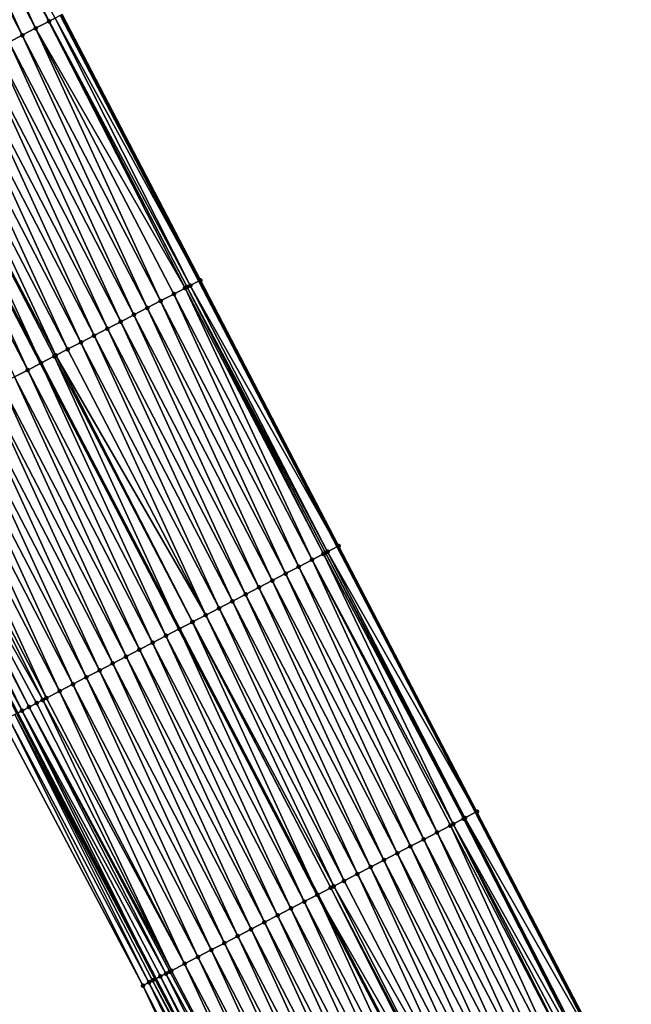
# Model space of a CAD drawing. Header units: feet. Extents: x 2007189 to 2022806, y 818621 to 837694.
# Tile 66 of 256: x 2013482 to 2013523, y 822797 to 822862. Entities that reach past the tile are written whole.
import ezdxf

# ---------------------------------------------------------------- set-up
doc = ezdxf.new("R2010")
doc.units = ezdxf.units.FT
doc.header["$MEASUREMENT"] = 0
for name, color, linetype, lineweight in [('EP_Travel Lane', 172, 'Continuous', 53), ('Road Shots', 141, 'Continuous', 100), ('Road X-Section', 40, 'Continuous', 13), ('STRIPING', 60, 'Continuous', 53)]:
    doc.layers.add(name, color=color, linetype=linetype, lineweight=lineweight)
doc.layers.add('I-77-MM17-21_SB-Surface-Border', color=7, linetype='Continuous')
doc.layers.add('I-77-MM17-21_SB-Surface-TIN', color=7, linetype='Continuous')

msp = doc.modelspace()

# ---------------------------------------------------------------- linework, layer by layer
at = {"layer": 'EP_Travel Lane'}
for points in [[(2013454.471362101, 822869.304391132, 287.5629435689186), (2013463.704916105, 822851.5656901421, 287.2798097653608), (2013472.938359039, 822833.8272025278, 286.9788045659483), (2013482.171924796, 822816.0884789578, 286.6975587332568), (2013491.40555154, 822798.3496382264, 286.4261258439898), (2013500.639325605, 822780.610514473, 286.1783933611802), (2013509.87328575, 822762.8710332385, 285.9606018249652), (2013519.106976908, 822745.1320687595, 285.69953264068), (2013528.341053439, 822727.3923639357, 285.5004656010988), (2013537.595867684, 822709.645343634, 285.2775381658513), (2013546.855762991, 822691.9195493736, 285.0512692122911), (2013556.115428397, 822674.1941952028, 284.7855301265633), (2013565.375182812, 822656.4686706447, 284.5350715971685), (2013574.634638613, 822638.7437177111, 284.2333477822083), (2013583.894357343, 822621.0182614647, 283.9767634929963), (2013593.154712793, 822603.2915863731, 283.8294924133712), (2013602.414953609, 822585.5651307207, 283.6625423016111), (2013611.674929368, 822567.8391824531, 283.4500857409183)], [(2013485.087585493, 822862.6870633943, 287.6888914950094), (2013494.319154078, 822844.9478294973, 287.3727849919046), (2013503.550796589, 822827.2084535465, 287.0685769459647), (2013512.782618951, 822809.4687319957, 286.7933098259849), (2013522.014227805, 822791.7294207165, 286.4836879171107), (2013531.24608353, 822773.9896350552, 286.2137897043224), (2013540.47791838, 822756.249889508, 285.9405321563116), (2013549.709792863, 822738.5100678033, 285.6736534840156), (2013558.945936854, 822720.797493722, 285.4181458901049), (2013568.205761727, 822703.0723903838, 285.1406037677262), (2013577.465501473, 822685.3474499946, 284.8484472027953), (2013586.725282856, 822667.6224299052, 284.5634399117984), (2013595.98462718, 822649.8982464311, 284.2033965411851), (2013605.244103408, 822632.1738104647, 283.8659997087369), (2013614.504043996, 822614.4484856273, 283.608324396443), (2013623.764165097, 822596.7228152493, 283.381637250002), (2013633.024199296, 822578.9973112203, 283.1400319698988)]]:
    msp.add_polyline3d(points, dxfattribs=at)
at = {"layer": 'I-77-MM17-21_SB-Surface-Border', "color": 3, "linetype": 'Continuous', "lineweight": -3}
for points in [[(2013609.634762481, 822566.7737431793, 283.4200001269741), (2013600.024632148, 822584.3169017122, 283.6222209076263), (2013590.893575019, 822602.110841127, 283.7896680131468), (2013581.511919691, 822619.7740046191, 283.9467753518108), (2013572.267373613, 822637.5075769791, 284.1900219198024), (2013563.731299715, 822655.6103799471, 284.4969689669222), (2013555.279424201, 822673.7577977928, 284.7597968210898), (2013545.714705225, 822691.324187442, 284.9967971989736), (2013536.134239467, 822708.8824721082, 285.2252174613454), (2013527.807098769, 822727.1148104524, 285.4795412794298), (2013518.683700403, 822744.9118687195, 285.6946664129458), (2013508.982438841, 822762.4079715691, 285.9252325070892), (2013499.037493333, 822779.7775598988, 286.1360911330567), (2013490.557189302, 822797.9084573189, 286.405803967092), (2013481.186066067, 822815.5755848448, 286.6877656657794), (2013470.523410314, 822832.5722678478, 286.8595858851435), (2013462.69281233, 822851.0395398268, 287.2435409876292), (2013454.12927008, 822869.1265608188, 287.5500925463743)], [(2013485.166539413, 822862.7281672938, 287.6878284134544), (2013494.398069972, 822844.9889331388, 287.370434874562), (2013503.629683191, 822827.2495401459, 287.0663453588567), (2013512.86148008, 822809.509794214, 286.791811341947), (2013522.093058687, 822791.7704677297, 286.4821541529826), (2013532.080468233, 822774.4245596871, 286.1670500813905), (2013540.971530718, 822756.5072230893, 285.9104301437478), (2013551.158997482, 822739.2658437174, 285.5677476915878), (2013560.105626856, 822721.4046300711, 285.3288724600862), (2013568.689374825, 822703.3252430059, 285.1269743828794), (2013578.430974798, 822685.8528307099, 284.7795310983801), (2013588.577262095, 822668.5914679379, 284.4585541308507), (2013596.950861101, 822650.4040510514, 284.1326105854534), (2013605.324790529, 822632.2160017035, 283.8633927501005), (2013614.585114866, 822614.490882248, 283.6053725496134), (2013623.845613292, 822596.7654295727, 283.3772358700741), (2013633.106037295, 822579.040119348, 283.1363242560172)]]:
    msp.add_polyline3d(points, dxfattribs=at)
at = {"layer": 'I-77-MM17-21_SB-Surface-TIN', "color": 128, "linetype": 'Continuous', "lineweight": -3}
for points in [[(2013483.392271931, 822861.8051423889, 287.6675842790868), (2013474.994172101, 822879.978136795, 287.9822551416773), (2013474.160604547, 822879.5446394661, 287.9629612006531)], [(2013484.27948841, 822862.2664958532, 287.6910206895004), (2013475.047800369, 822880.0060326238, 287.9830737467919), (2013474.994172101, 822879.978136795, 287.9822551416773)], [(2013483.392271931, 822861.8051423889, 287.6675842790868), (2013484.27948841, 822862.2664958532, 287.6910206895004), (2013474.994172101, 822879.978136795, 287.9822551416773)], [(2013484.27948841, 822862.2664958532, 287.6910206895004), (2013484.295729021, 822862.2749432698, 287.691299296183), (2013475.047800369, 822880.0060326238, 287.9830737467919)], [(2013484.295729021, 822862.2749432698, 287.691299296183), (2013484.692141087, 822862.4811925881, 287.6942159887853), (2013475.047800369, 822880.0060326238, 287.9830737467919)], [(2013482.505059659, 822861.3437808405, 287.6448248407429), (2013474.160604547, 822879.5446394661, 287.9629612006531), (2013473.273417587, 822879.0832292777, 287.9442748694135)], [(2013482.505059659, 822861.3437808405, 287.6448248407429), (2013483.392271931, 822861.8051423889, 287.6675842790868), (2013474.160604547, 822879.5446394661, 287.9629612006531)], [(2013481.617896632, 822860.8823246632, 287.6299900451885), (2013482.505059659, 822861.3437808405, 287.6448248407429), (2013473.273417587, 822879.0832292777, 287.9442748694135)], [(2013493.377448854, 822844.4575303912, 287.3882019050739), (2013484.27948841, 822862.2664958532, 287.6910206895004), (2013483.392271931, 822861.8051423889, 287.6675842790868)], [(2013493.511119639, 822844.5270682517, 287.3898272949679), (2013484.295729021, 822862.2749432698, 287.691299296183), (2013484.27948841, 822862.2664958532, 287.6910206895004)], [(2013493.377448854, 822844.4575303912, 287.3882019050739), (2013493.511119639, 822844.5270682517, 287.3898272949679), (2013484.27948841, 822862.2664958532, 287.6910206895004)], [(2013493.717339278, 822844.6343719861, 287.3907070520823), (2013484.692141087, 822862.4811925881, 287.6942159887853), (2013484.295729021, 822862.2749432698, 287.691299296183)], [(2013493.511119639, 822844.5270682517, 287.3898272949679), (2013493.717339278, 822844.6343719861, 287.3907070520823), (2013484.295729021, 822862.2749432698, 287.691299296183)], [(2013484.692141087, 822862.4811925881, 287.6942159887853), (2013494.319154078, 822844.9478294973, 287.3727849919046), (2013485.087585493, 822862.6870633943, 287.6888914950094)], [(2013493.717339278, 822844.6343719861, 287.3907070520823), (2013494.319154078, 822844.9478294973, 287.3727849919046), (2013484.692141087, 822862.4811925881, 287.6942159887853)], [(2013494.398069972, 822844.9889331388, 287.370434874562), (2013485.166539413, 822862.7281672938, 287.6878284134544), (2013485.087585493, 822862.6870633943, 287.6888914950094)], [(2013494.398069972, 822844.9889331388, 287.370434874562), (2013485.087585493, 822862.6870633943, 287.6888914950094), (2013494.319154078, 822844.9478294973, 287.3727849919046)], [(2013491.736740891, 822843.6042571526, 287.3516782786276), (2013483.392271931, 822861.8051423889, 287.6675842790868), (2013482.505059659, 822861.3437808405, 287.6448248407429)], [(2013491.736740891, 822843.6042571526, 287.3516782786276), (2013492.623934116, 822844.0656553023, 287.3713724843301), (2013483.392271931, 822861.8051423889, 287.6675842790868)], [(2013492.623934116, 822844.0656553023, 287.3713724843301), (2013493.377448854, 822844.4575303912, 287.3882019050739), (2013483.392271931, 822861.8051423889, 287.6675842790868)], [(2013489.962409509, 822842.6813550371, 287.3211513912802), (2013481.617896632, 822860.8823246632, 287.6299900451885), (2013480.730734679, 822860.4208664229, 287.6153280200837)], [(2013490.8495765, 822843.1428035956, 287.3366241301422), (2013482.505059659, 822861.3437808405, 287.6448248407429), (2013481.617896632, 822860.8823246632, 287.6299900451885)], [(2013489.962409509, 822842.6813550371, 287.3211513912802), (2013490.8495765, 822843.1428035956, 287.3366241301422), (2013481.617896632, 822860.8823246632, 287.6299900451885)], [(2013490.8495765, 822843.1428035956, 287.3366241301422), (2013491.736740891, 822843.6042571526, 287.3516782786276), (2013482.505059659, 822861.3437808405, 287.6448248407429)], [(2013489.075242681, 822842.2199061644, 287.3057049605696), (2013480.730734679, 822860.4208664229, 287.6153280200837), (2013479.843568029, 822859.9594172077, 287.5999101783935)], [(2013489.075242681, 822842.2199061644, 287.3057049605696), (2013489.962409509, 822842.6813550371, 287.3211513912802), (2013480.730734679, 822860.4208664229, 287.6153280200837)], [(2013487.300890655, 822841.2970437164, 287.2718561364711), (2013478.956399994, 822859.4979706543, 287.5842694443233), (2013478.069228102, 822859.0365315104, 287.5680081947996)], [(2013488.188072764, 822841.7584632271, 287.289761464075), (2013479.843568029, 822859.9594172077, 287.5999101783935), (2013478.956399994, 822859.4979706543, 287.5842694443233)], [(2013487.300890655, 822841.2970437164, 287.2718561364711), (2013488.188072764, 822841.7584632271, 287.289761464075), (2013478.956399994, 822859.4979706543, 287.5842694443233)], [(2013488.188072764, 822841.7584632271, 287.289761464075), (2013489.075242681, 822842.2199061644, 287.3057049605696), (2013479.843568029, 822859.9594172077, 287.5999101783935)], [(2013486.413720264, 822840.8356016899, 287.2558363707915), (2013478.069228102, 822859.0365315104, 287.5680081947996), (2013477.182053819, 822858.5750969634, 287.5513619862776)], [(2013486.413720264, 822840.8356016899, 287.2558363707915), (2013487.300890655, 822841.2970437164, 287.2718561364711), (2013478.069228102, 822859.0365315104, 287.5680081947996)], [(2013485.526544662, 822840.374169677, 287.2389780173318), (2013477.182053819, 822858.5750969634, 287.5513619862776), (2013476.294885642, 822858.113650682, 287.5356984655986)], [(2013485.526544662, 822840.374169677, 287.2389780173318), (2013486.413720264, 822840.8356016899, 287.2558363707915), (2013477.182053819, 822858.5750969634, 287.5513619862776)], [(2013475.407714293, 822857.6522104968, 287.519524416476), (2013474.520515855, 822857.1908196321, 287.4991712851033), (2013483.752128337, 822839.4514280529, 287.1949620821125)], [(2013484.741911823, 822839.9661275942, 287.2203743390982), (2013476.294885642, 822858.113650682, 287.5356984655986), (2013475.407714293, 822857.6522104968, 287.519524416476)], [(2013484.63934136, 822839.9127908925, 287.2176621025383), (2013475.407714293, 822857.6522104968, 287.519524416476), (2013483.752128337, 822839.4514280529, 287.1949620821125)], [(2013484.63934136, 822839.9127908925, 287.2176621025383), (2013484.741911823, 822839.9661275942, 287.2203743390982), (2013475.407714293, 822857.6522104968, 287.519524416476)], [(2013484.741911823, 822839.9661275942, 287.2203743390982), (2013485.526544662, 822840.374169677, 287.2389780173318), (2013476.294885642, 822858.113650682, 287.5356984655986)], [(2013482.864964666, 822838.9899758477, 287.1798435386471), (2013474.520515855, 822857.1908196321, 287.4991712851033), (2013473.63332042, 822856.7294284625, 287.4789412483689)], [(2013482.864964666, 822838.9899758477, 287.1798435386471), (2013483.752128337, 822839.4514280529, 287.1949620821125), (2013474.520515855, 822857.1908196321, 287.4991712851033)], [(2013481.977807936, 822838.528507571, 287.1660220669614), (2013482.864964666, 822838.9899758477, 287.1798435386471), (2013473.63332042, 822856.7294284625, 287.4789412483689)], [(2013501.855571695, 822826.3262154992, 287.0712028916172), (2013493.377448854, 822844.4575303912, 287.3882019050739), (2013492.623934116, 822844.0656553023, 287.3713724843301)], [(2013502.606537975, 822826.7168143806, 287.084736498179), (2013493.511119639, 822844.5270682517, 287.3898272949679), (2013493.377448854, 822844.4575303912, 287.3882019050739)], [(2013501.855571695, 822826.3262154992, 287.0712028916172), (2013502.606537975, 822826.7168143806, 287.084736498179), (2013493.377448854, 822844.4575303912, 287.3882019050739)], [(2013502.89455525, 822826.8666626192, 287.0871410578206), (2013493.717339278, 822844.6343719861, 287.3907070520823), (2013493.511119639, 822844.5270682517, 287.3898272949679)], [(2013502.606537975, 822826.7168143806, 287.084736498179), (2013502.742736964, 822826.7876673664, 287.0863986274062), (2013493.511119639, 822844.5270682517, 287.3898272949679)], [(2013502.742736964, 822826.7876673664, 287.0863986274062), (2013502.89455525, 822826.8666626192, 287.0871410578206), (2013493.511119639, 822844.5270682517, 287.3898272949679)], [(2013493.717339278, 822844.6343719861, 287.3907070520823), (2013503.550796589, 822827.2084535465, 287.0685769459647), (2013494.319154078, 822844.9478294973, 287.3727849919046)], [(2013502.89455525, 822826.8666626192, 287.0871410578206), (2013503.550796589, 822827.2084535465, 287.0685769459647), (2013493.717339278, 822844.6343719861, 287.3907070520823)], [(2013503.629683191, 822827.2495401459, 287.0663453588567), (2013494.398069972, 822844.9889331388, 287.370434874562), (2013494.319154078, 822844.9478294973, 287.3727849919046)], [(2013503.629683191, 822827.2495401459, 287.0663453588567), (2013494.319154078, 822844.9478294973, 287.3727849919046), (2013503.550796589, 822827.2084535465, 287.0685769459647)], [(2013500.968390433, 822825.8647943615, 287.0534337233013), (2013492.623934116, 822844.0656553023, 287.3713724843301), (2013491.736740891, 822843.6042571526, 287.3516782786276)], [(2013500.968390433, 822825.8647943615, 287.0534337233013), (2013501.855571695, 822826.3262154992, 287.0712028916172), (2013492.623934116, 822844.0656553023, 287.3713724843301)], [(2013499.194079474, 822824.9418530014, 287.0261931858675), (2013490.8495765, 822843.1428035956, 287.3366241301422), (2013489.962409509, 822842.6813550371, 287.3211513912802)], [(2013500.081229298, 822825.4033345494, 287.038903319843), (2013491.736740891, 822843.6042571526, 287.3516782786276), (2013490.8495765, 822843.1428035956, 287.3366241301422)], [(2013499.194079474, 822824.9418530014, 287.0261931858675), (2013500.081229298, 822825.4033345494, 287.038903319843), (2013490.8495765, 822843.1428035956, 287.3366241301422)], [(2013500.081229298, 822825.4033345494, 287.038903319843), (2013500.968390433, 822825.8647943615, 287.0534337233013), (2013491.736740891, 822843.6042571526, 287.3516782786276)], [(2013498.306919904, 822824.4803901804, 287.0119147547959), (2013489.962409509, 822842.6813550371, 287.3211513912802), (2013489.075242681, 822842.2199061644, 287.3057049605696)], [(2013498.306919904, 822824.4803901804, 287.0119147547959), (2013499.194079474, 822824.9418530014, 287.0261931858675), (2013489.962409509, 822842.6813550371, 287.3211513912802)], [(2013496.532593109, 822823.557479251, 286.982125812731), (2013488.188072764, 822841.7584632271, 287.289761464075), (2013487.300890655, 822841.2970437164, 287.2718561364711)], [(2013497.419755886, 822824.0189359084, 286.9969204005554), (2013489.075242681, 822842.2199061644, 287.3057049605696), (2013488.188072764, 822841.7584632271, 287.289761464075)], [(2013496.532593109, 822823.557479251, 286.982125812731), (2013497.419755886, 822824.0189359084, 286.9969204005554), (2013488.188072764, 822841.7584632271, 287.289761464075)], [(2013497.419755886, 822824.0189359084, 286.9969204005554), (2013498.306919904, 822824.4803901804, 287.0119147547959), (2013489.075242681, 822842.2199061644, 287.3057049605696)], [(2013495.645423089, 822823.0960365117, 286.9661656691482), (2013487.300890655, 822841.2970437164, 287.2718561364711), (2013486.413720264, 822840.8356016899, 287.2558363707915)], [(2013495.645423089, 822823.0960365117, 286.9661656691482), (2013496.532593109, 822823.557479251, 286.982125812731), (2013487.300890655, 822841.2970437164, 287.2718561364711)], [(2013494.758251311, 822822.6345971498, 286.9499226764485), (2013486.413720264, 822840.8356016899, 287.2558363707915), (2013485.526544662, 822840.374169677, 287.2389780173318)], [(2013494.758251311, 822822.6345971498, 286.9499226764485), (2013495.645423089, 822823.0960365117, 286.9661656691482), (2013486.413720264, 822840.8356016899, 287.2558363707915)], [(2013484.63934136, 822839.9127908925, 287.2176621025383), (2013483.752128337, 822839.4514280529, 287.1949620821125), (2013492.983856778, 822821.7118136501, 286.9094134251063)], [(2013493.871057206, 822822.1732006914, 286.930086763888), (2013484.741911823, 822839.9661275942, 287.2203743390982), (2013484.63934136, 822839.9127908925, 287.2176621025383)], [(2013493.867590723, 822822.1713979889, 286.9300036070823), (2013484.63934136, 822839.9127908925, 287.2176621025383), (2013492.983856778, 822821.7118136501, 286.9094134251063)], [(2013493.867590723, 822822.1713979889, 286.9300036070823), (2013493.871057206, 822822.1732006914, 286.930086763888), (2013484.63934136, 822839.9127908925, 287.2176621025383)], [(2013494.758251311, 822822.6345971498, 286.9499226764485), (2013485.526544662, 822840.374169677, 287.2389780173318), (2013484.741911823, 822839.9661275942, 287.2203743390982)], [(2013493.871057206, 822822.1732006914, 286.930086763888), (2013494.758251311, 822822.6345971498, 286.9499226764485), (2013484.741911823, 822839.9661275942, 287.2203743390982)], [(2013492.096681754, 822821.2503832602, 286.8924678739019), (2013483.752128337, 822839.4514280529, 287.1949620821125), (2013482.864964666, 822838.9899758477, 287.1798435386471)], [(2013492.096681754, 822821.2503832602, 286.8924678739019), (2013492.983856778, 822821.7118136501, 286.9094134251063), (2013483.752128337, 822839.4514280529, 287.1949620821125)], [(2013490.32235355, 822820.327475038, 286.8624522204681), (2013481.977807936, 822838.528507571, 287.1660220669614), (2013481.090630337, 822838.0670793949, 287.1488424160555)], [(2013491.209518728, 822820.788927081, 286.8776332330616), (2013482.864964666, 822838.9899758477, 287.1798435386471), (2013481.977807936, 822838.528507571, 287.1660220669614)], [(2013490.32235355, 822820.327475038, 286.8624522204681), (2013491.209518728, 822820.788927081, 286.8776332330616), (2013481.977807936, 822838.528507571, 287.1660220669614)], [(2013491.209518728, 822820.788927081, 286.8776332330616), (2013492.096681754, 822821.2503832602, 286.8924678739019), (2013482.864964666, 822838.9899758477, 287.1798435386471)], [(2013489.435189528, 822819.8660207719, 286.8474573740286), (2013481.090630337, 822838.0670793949, 287.1488424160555), (2013480.203457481, 822837.6056421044, 287.1324260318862)], [(2013489.435189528, 822819.8660207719, 286.8474573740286), (2013490.32235355, 822820.327475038, 286.8624522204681), (2013481.090630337, 822838.0670793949, 287.1488424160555)], [(2013487.660869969, 822818.9430959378, 286.8188328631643), (2013479.316278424, 822837.1442167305, 287.115011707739), (2013478.429094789, 822836.6828001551, 287.0968605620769)], [(2013488.548028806, 822819.4045601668, 286.8329933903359), (2013480.203457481, 822837.6056421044, 287.1324260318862), (2013479.316278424, 822837.1442167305, 287.115011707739)], [(2013487.660869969, 822818.9430959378, 286.8188328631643), (2013488.548028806, 822819.4045601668, 286.8329933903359), (2013479.316278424, 822837.1442167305, 287.115011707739)], [(2013488.548028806, 822819.4045601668, 286.8329933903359), (2013489.435189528, 822819.8660207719, 286.8474573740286), (2013480.203457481, 822837.6056421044, 287.1324260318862)], [(2013486.773701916, 822818.4816494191, 286.8031892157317), (2013478.429094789, 822836.6828001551, 287.0968605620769), (2013477.541908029, 822836.2213895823, 287.0782067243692)], [(2013486.773701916, 822818.4816494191, 286.8031892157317), (2013487.660869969, 822818.9430959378, 286.8188328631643), (2013478.429094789, 822836.6828001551, 287.0968605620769)], [(2013485.886523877, 822818.0202220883, 286.7859387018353), (2013477.541908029, 822836.2213895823, 287.0782067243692), (2013476.654722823, 822835.759976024, 287.0598028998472)], [(2013485.886523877, 822818.0202220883, 286.7859387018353), (2013486.773701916, 822818.4816494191, 286.8031892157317), (2013477.541908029, 822836.2213895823, 287.0782067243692)], [(2013484.112155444, 822817.0973911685, 286.7494494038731), (2013475.767541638, 822835.2985547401, 287.0420460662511), (2013474.880358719, 822834.8371367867, 287.0240103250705)], [(2013484.999343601, 822817.5587990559, 286.7683282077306), (2013476.654722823, 822835.759976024, 287.0598028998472), (2013475.767541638, 822835.2985547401, 287.0420460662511)], [(2013484.112155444, 822817.0973911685, 286.7494494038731), (2013484.999343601, 822817.5587990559, 286.7683282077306), (2013475.767541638, 822835.2985547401, 287.0420460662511)], [(2013484.999343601, 822817.5587990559, 286.7683282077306), (2013485.886523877, 822818.0202220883, 286.7859387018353), (2013476.654722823, 822835.759976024, 287.0598028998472)], [(2013483.869146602, 822816.9710113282, 286.7440184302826), (2013474.880358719, 822834.8371367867, 287.0240103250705), (2013473.993168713, 822834.3757324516, 287.0048341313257)], [(2013483.869146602, 822816.9710113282, 286.7440184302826), (2013484.112155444, 822817.0973911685, 286.7494494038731), (2013474.880358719, 822834.8371367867, 287.0240103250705)], [(2013482.488947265, 822816.2532541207, 286.7109967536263), (2013473.706294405, 822834.226555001, 286.9974222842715), (2013472.98413158, 822833.8510226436, 286.9788045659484)], [(2013482.488947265, 822816.2532541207, 286.7109967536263), (2013472.98413158, 822833.8510226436, 286.9788045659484), (2013482.171924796, 822816.0884789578, 286.6975587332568)], [(2013482.954243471, 822816.4951853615, 286.7248203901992), (2013473.993168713, 822834.3757324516, 287.0048341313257), (2013473.706294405, 822834.226555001, 286.9974222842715)], [(2013482.488947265, 822816.2532541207, 286.7109967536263), (2013482.954243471, 822816.4951853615, 286.7248203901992), (2013473.706294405, 822834.226555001, 286.9974222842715)], [(2013482.954243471, 822816.4951853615, 286.7248203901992), (2013483.456116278, 822816.7561550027, 286.7383890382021), (2013473.993168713, 822834.3757324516, 287.0048341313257)], [(2013483.456116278, 822816.7561550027, 286.7383890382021), (2013483.869146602, 822816.9710113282, 286.7440184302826), (2013473.993168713, 822834.3757324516, 287.0048341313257)], [(2013511.276926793, 822808.6850586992, 286.8004457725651), (2013502.606537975, 822826.7168143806, 287.084736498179), (2013501.855571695, 822826.3262154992, 287.0712028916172)], [(2013511.974504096, 822809.0479786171, 286.8070758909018), (2013502.742736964, 822826.7876673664, 287.0863986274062), (2013502.606537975, 822826.7168143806, 287.084736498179)], [(2013511.276926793, 822808.6850586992, 286.8004457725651), (2013511.974504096, 822809.0479786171, 286.8070758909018), (2013502.606537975, 822826.7168143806, 287.084736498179)], [(2013512.057421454, 822809.0911287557, 286.807089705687), (2013502.89455525, 822826.8666626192, 287.0871410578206), (2013502.742736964, 822826.7876673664, 287.0863986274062)], [(2013511.974504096, 822809.0479786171, 286.8070758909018), (2013512.057421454, 822809.0911287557, 286.807089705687), (2013502.742736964, 822826.7876673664, 287.0863986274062)], [(2013502.89455525, 822826.8666626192, 287.0871410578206), (2013512.782618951, 822809.4687319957, 286.7933098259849), (2013503.550796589, 822827.2084535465, 287.0685769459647)], [(2013512.057421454, 822809.0911287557, 286.807089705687), (2013512.782618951, 822809.4687319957, 286.7933098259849), (2013502.89455525, 822826.8666626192, 287.0871410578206)], [(2013512.86148008, 822809.509794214, 286.791811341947), (2013503.629683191, 822827.2495401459, 287.0663453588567), (2013503.550796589, 822827.2084535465, 287.0685769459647)], [(2013512.86148008, 822809.509794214, 286.791811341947), (2013503.550796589, 822827.2084535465, 287.0685769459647), (2013512.782618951, 822809.4687319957, 286.7933098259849)], [(2013510.200205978, 822808.1250125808, 286.7819018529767), (2013501.855571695, 822826.3262154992, 287.0712028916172), (2013500.968390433, 822825.8647943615, 287.0534337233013)], [(2013510.200205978, 822808.1250125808, 286.7819018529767), (2013511.087373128, 822808.5864608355, 286.7974001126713), (2013501.855571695, 822826.3262154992, 287.0712028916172)], [(2013511.087373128, 822808.5864608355, 286.7974001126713), (2013511.276926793, 822808.6850586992, 286.8004457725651), (2013501.855571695, 822826.3262154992, 287.0712028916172)], [(2013508.425871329, 822807.2021167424, 286.7508491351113), (2013500.081229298, 822825.4033345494, 287.038903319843), (2013499.194079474, 822824.9418530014, 287.0261931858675)], [(2013509.313041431, 822807.6635593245, 286.7668224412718), (2013500.968390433, 822825.8647943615, 287.0534337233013), (2013500.081229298, 822825.4033345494, 287.038903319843)], [(2013508.425871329, 822807.2021167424, 286.7508491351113), (2013509.313041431, 822807.6635593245, 286.7668224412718), (2013500.081229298, 822825.4033345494, 287.038903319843)], [(2013509.313041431, 822807.6635593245, 286.7668224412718), (2013510.200205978, 822808.1250125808, 286.7819018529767), (2013500.968390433, 822825.8647943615, 287.0534337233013)], [(2013507.538704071, 822806.7406686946, 286.7353335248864), (2013499.194079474, 822824.9418530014, 287.0261931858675), (2013498.306919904, 822824.4803901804, 287.0119147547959)], [(2013507.538704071, 822806.7406686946, 286.7353335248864), (2013508.425871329, 822807.2021167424, 286.7508491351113), (2013499.194079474, 822824.9418530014, 287.0261931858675)], [(2013505.764392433, 822805.8177286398, 286.7079836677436), (2013497.419755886, 822824.0189359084, 286.9969204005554), (2013496.532593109, 822823.557479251, 286.982125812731)], [(2013506.651552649, 822806.2791902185, 286.7223661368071), (2013498.306919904, 822824.4803901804, 287.0119147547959), (2013497.419755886, 822824.0189359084, 286.9969204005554)], [(2013505.764392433, 822805.8177286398, 286.7079836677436), (2013506.651552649, 822806.2791902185, 286.7223661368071), (2013497.419755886, 822824.0189359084, 286.9969204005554)], [(2013506.651552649, 822806.2791902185, 286.7223661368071), (2013507.538704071, 822806.7406686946, 286.7353335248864), (2013498.306919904, 822824.4803901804, 287.0119147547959)], [(2013504.877222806, 822805.3562851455, 286.6920867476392), (2013496.532593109, 822823.557479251, 286.982125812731), (2013495.645423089, 822823.0960365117, 286.9661656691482)], [(2013504.877222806, 822805.3562851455, 286.6920867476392), (2013505.764392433, 822805.8177286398, 286.7079836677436), (2013496.532593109, 822823.557479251, 286.982125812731)], [(2013503.990044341, 822804.8948586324, 286.6747677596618), (2013495.645423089, 822823.0960365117, 286.9661656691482), (2013494.758251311, 822822.6345971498, 286.9499226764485)], [(2013503.990044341, 822804.8948586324, 286.6747677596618), (2013504.877222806, 822805.3562851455, 286.6920867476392), (2013495.645423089, 822823.0960365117, 286.9661656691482)], [(2013493.867590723, 822822.1713979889, 286.9300036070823), (2013492.983856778, 822821.7118136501, 286.9094134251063), (2013502.215674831, 822803.9720270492, 286.6382852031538)], [(2013503.102861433, 822804.4334406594, 286.6567335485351), (2013493.871057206, 822822.1732006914, 286.930086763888), (2013493.867590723, 822822.1713979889, 286.9300036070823)], [(2013503.102861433, 822804.4334406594, 286.6567335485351), (2013493.867590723, 822822.1713979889, 286.9300036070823), (2013502.215674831, 822803.9720270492, 286.6382852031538)], [(2013503.300870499, 822804.5364213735, 286.6609229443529), (2013494.758251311, 822822.6345971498, 286.9499226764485), (2013493.871057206, 822822.1732006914, 286.930086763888)], [(2013503.102861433, 822804.4334406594, 286.6567335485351), (2013503.300870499, 822804.5364213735, 286.6609229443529), (2013493.871057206, 822822.1732006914, 286.930086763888)], [(2013503.300870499, 822804.5364213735, 286.6609229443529), (2013503.990044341, 822804.8948586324, 286.6747677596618), (2013494.758251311, 822822.6345971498, 286.9499226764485)], [(2013501.328499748, 822803.5105967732, 286.6213301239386), (2013492.983856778, 822821.7118136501, 286.9094134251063), (2013492.096681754, 822821.2503832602, 286.8924678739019)], [(2013501.328499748, 822803.5105967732, 286.6213301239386), (2013502.215674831, 822803.9720270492, 286.6382852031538), (2013492.983856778, 822821.7118136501, 286.9094134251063)], [(2013499.554159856, 822802.5877110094, 286.5894337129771), (2013491.209518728, 822820.788927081, 286.8776332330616), (2013490.32235355, 822820.327475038, 286.8624522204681)], [(2013500.441327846, 822803.04915765, 286.6050671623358), (2013492.096681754, 822821.2503832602, 286.8924678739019), (2013491.209518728, 822820.788927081, 286.8776332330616)], [(2013499.554159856, 822802.5877110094, 286.5894337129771), (2013500.441327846, 822803.04915765, 286.6050671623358), (2013491.209518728, 822820.788927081, 286.8776332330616)], [(2013500.441327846, 822803.04915765, 286.6050671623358), (2013501.328499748, 822803.5105967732, 286.6213301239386), (2013492.096681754, 822821.2503832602, 286.8924678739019)], [(2013498.666998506, 822802.1262516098, 286.5748687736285), (2013490.32235355, 822820.327475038, 286.8624522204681), (2013489.435189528, 822819.8660207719, 286.8474573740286)], [(2013498.666998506, 822802.1262516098, 286.5748687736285), (2013499.554159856, 822802.5877110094, 286.5894337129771), (2013490.32235355, 822820.327475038, 286.8624522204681)], [(2013496.892647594, 822801.2033870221, 286.5411989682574), (2013488.548028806, 822819.4045601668, 286.8329933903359), (2013487.660869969, 822818.9430959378, 286.8188328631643)], [(2013497.779825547, 822801.6648145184, 286.5584356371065), (2013489.435189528, 822819.8660207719, 286.8474573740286), (2013488.548028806, 822819.4045601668, 286.8329933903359)], [(2013496.892647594, 822801.2033870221, 286.5411989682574), (2013497.779825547, 822801.6648145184, 286.5584356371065), (2013488.548028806, 822819.4045601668, 286.8329933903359)], [(2013497.779825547, 822801.6648145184, 286.5584356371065), (2013498.666998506, 822802.1262516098, 286.5748687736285), (2013489.435189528, 822819.8660207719, 286.8474573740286)], [(2013496.005474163, 822800.7419508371, 286.5246899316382), (2013487.660869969, 822818.9430959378, 286.8188328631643), (2013486.773701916, 822818.4816494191, 286.8031892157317)], [(2013496.005474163, 822800.7419508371, 286.5246899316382), (2013496.892647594, 822801.2033870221, 286.5411989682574), (2013487.660869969, 822818.9430959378, 286.8188328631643)], [(2013495.118305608, 822800.2805052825, 286.5089655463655), (2013486.773701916, 822818.4816494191, 286.8031892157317), (2013485.886523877, 822818.0202220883, 286.7859387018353)], [(2013495.118305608, 822800.2805052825, 286.5089655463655), (2013496.005474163, 822800.7419508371, 286.5246899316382), (2013486.773701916, 822818.4816494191, 286.8031892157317)], [(2013493.343948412, 822799.3576527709, 286.4742844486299), (2013484.999343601, 822817.5587990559, 286.7683282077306), (2013484.112155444, 822817.0973911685, 286.7494494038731)], [(2013494.231133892, 822799.8190658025, 286.4927324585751), (2013485.886523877, 822818.0202220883, 286.7859387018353), (2013484.999343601, 822817.5587990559, 286.7683282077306)], [(2013493.343948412, 822799.3576527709, 286.4742844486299), (2013494.231133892, 822799.8190658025, 286.4927324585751), (2013484.999343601, 822817.5587990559, 286.7683282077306)], [(2013494.231133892, 822799.8190658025, 286.4927324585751), (2013495.118305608, 822800.2805052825, 286.5089655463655), (2013485.886523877, 822818.0202220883, 286.7859387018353)], [(2013482.954243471, 822816.4951853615, 286.7248203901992), (2013492.456754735, 822798.8962554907, 286.454517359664), (2013483.456116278, 822816.7561550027, 286.7383890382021)], [(2013483.456116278, 822816.7561550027, 286.7383890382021), (2013492.456754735, 822798.8962554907, 286.454517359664), (2013483.869146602, 822816.9710113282, 286.7440184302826)], [(2013493.343948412, 822799.3576527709, 286.4742844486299), (2013484.112155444, 822817.0973911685, 286.7494494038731), (2013483.869146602, 822816.9710113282, 286.7440184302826)], [(2013492.456754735, 822798.8962554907, 286.454517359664), (2013493.343948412, 822799.3576527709, 286.4742844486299), (2013483.869146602, 822816.9710113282, 286.7440184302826)], [(2013482.012310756, 822816.0055181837, 286.690792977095), (2013491.40555154, 822798.3496382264, 286.4261258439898), (2013482.171924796, 822816.0884789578, 286.6975587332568)], [(2013482.488947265, 822816.2532541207, 286.7109967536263), (2013482.171924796, 822816.0884789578, 286.6975587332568), (2013491.40555154, 822798.3496382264, 286.4261258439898)], [(2013492.093886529, 822798.7076110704, 286.4418075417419), (2013482.954243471, 822816.4951853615, 286.7248203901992), (2013482.488947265, 822816.2532541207, 286.7109967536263)], [(2013491.728140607, 822798.5173997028, 286.4336696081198), (2013482.488947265, 822816.2532541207, 286.7109967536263), (2013491.40555154, 822798.3496382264, 286.4261258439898)], [(2013491.728140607, 822798.5173997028, 286.4336696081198), (2013492.093886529, 822798.7076110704, 286.4418075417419), (2013482.488947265, 822816.2532541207, 286.7109967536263)], [(2013492.093886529, 822798.7076110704, 286.4418075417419), (2013492.350414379, 822798.8409544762, 286.4519667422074), (2013482.954243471, 822816.4951853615, 286.7248203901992)], [(2013482.954243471, 822816.4951853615, 286.7248203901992), (2013492.350414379, 822798.8409544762, 286.4519667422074), (2013492.456754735, 822798.8962554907, 286.454517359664)], [(2013490.557189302, 822797.9084573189, 286.405803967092), (2013481.575418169, 822815.777997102, 286.7014265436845), (2013481.186066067, 822815.5755848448, 286.6877656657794)], [(2013490.958207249, 822798.1169110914, 286.421403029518), (2013482.012310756, 822816.0055181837, 286.690792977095), (2013481.575418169, 822815.777997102, 286.7014265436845)], [(2013490.557189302, 822797.9084573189, 286.405803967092), (2013490.958207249, 822798.1169110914, 286.421403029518), (2013481.575418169, 822815.777997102, 286.7014265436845)], [(2013491.203592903, 822798.2446102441, 286.4214030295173), (2013491.40555154, 822798.3496382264, 286.4261258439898), (2013482.012310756, 822816.0055181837, 286.690792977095)], [(2013490.958207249, 822798.1169110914, 286.421403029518), (2013491.203592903, 822798.2446102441, 286.4214030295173), (2013482.012310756, 822816.0055181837, 286.690792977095)], [(2013522.093058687, 822791.7704677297, 286.4821541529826), (2013512.86148008, 822809.509794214, 286.791811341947), (2013512.782618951, 822809.4687319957, 286.7933098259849)], [(2013521.071977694, 822791.2388290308, 286.4996988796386), (2013511.974504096, 822809.0479786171, 286.8070758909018), (2013511.276926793, 822808.6850586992, 286.8004457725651)], [(2013521.206095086, 822791.308628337, 286.4994112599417), (2013512.057421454, 822809.0911287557, 286.807089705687), (2013511.974504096, 822809.0479786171, 286.8070758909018)], [(2013521.071977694, 822791.2388290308, 286.4996988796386), (2013521.206095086, 822791.308628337, 286.4994112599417), (2013511.974504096, 822809.0479786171, 286.8070758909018)], [(2013512.057421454, 822809.0911287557, 286.807089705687), (2013522.014227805, 822791.7294207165, 286.4836879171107), (2013512.782618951, 822809.4687319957, 286.7933098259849)], [(2013521.206095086, 822791.308628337, 286.4994112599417), (2013522.014227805, 822791.7294207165, 286.4836879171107), (2013512.057421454, 822809.0911287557, 286.807089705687)], [(2013522.093058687, 822791.7704677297, 286.4821541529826), (2013512.782618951, 822809.4687319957, 286.7933098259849), (2013522.014227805, 822791.7294207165, 286.4836879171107)], [(2013519.431821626, 822790.3856149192, 286.4782046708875), (2013511.087373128, 822808.5864608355, 286.7974001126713), (2013510.200205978, 822808.1250125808, 286.7819018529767)], [(2013520.318983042, 822790.8470741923, 286.4927804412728), (2013511.276926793, 822808.6850586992, 286.8004457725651), (2013511.087373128, 822808.5864608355, 286.7974001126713)], [(2013519.431821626, 822790.3856149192, 286.4782046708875), (2013520.318983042, 822790.8470741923, 286.4927804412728), (2013511.087373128, 822808.5864608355, 286.7974001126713)], [(2013520.318983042, 822790.8470741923, 286.4927804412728), (2013520.603753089, 822790.9952133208, 286.4964533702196), (2013511.276926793, 822808.6850586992, 286.8004457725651)], [(2013520.603753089, 822790.9952133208, 286.4964533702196), (2013521.071977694, 822791.2388290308, 286.4996988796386), (2013511.276926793, 822808.6850586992, 286.8004457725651)], [(2013517.657500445, 822789.4626932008, 286.4493187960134), (2013509.313041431, 822807.6635593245, 286.7668224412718), (2013508.425871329, 822807.2021167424, 286.7508491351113)], [(2013518.544658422, 822789.9241590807, 286.463341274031), (2013510.200205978, 822808.1250125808, 286.7819018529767), (2013509.313041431, 822807.6635593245, 286.7668224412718)], [(2013517.657500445, 822789.4626932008, 286.4493187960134), (2013518.544658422, 822789.9241590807, 286.463341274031), (2013509.313041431, 822807.6635593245, 286.7668224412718)], [(2013518.544658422, 822789.9241590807, 286.463341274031), (2013519.431821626, 822790.3856149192, 286.4782046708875), (2013510.200205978, 822808.1250125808, 286.7819018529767)], [(2013516.770355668, 822789.0012019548, 286.4374205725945), (2013508.425871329, 822807.2021167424, 286.7508491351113), (2013507.538704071, 822806.7406686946, 286.7353335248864)], [(2013516.770355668, 822789.0012019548, 286.4374205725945), (2013517.657500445, 822789.4626932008, 286.4493187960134), (2013508.425871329, 822807.2021167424, 286.7508491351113)], [(2013514.996058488, 822788.0782341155, 286.4123970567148), (2013506.651552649, 822806.2791902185, 286.7223661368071), (2013505.764392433, 822805.8177286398, 286.7079836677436)], [(2013515.883210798, 822788.5397108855, 286.4255075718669), (2013507.538704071, 822806.7406686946, 286.7353335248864), (2013506.651552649, 822806.2791902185, 286.7223661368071)], [(2013514.996058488, 822788.0782341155, 286.4123970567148), (2013515.883210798, 822788.5397108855, 286.4255075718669), (2013506.651552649, 822806.2791902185, 286.7223661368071)], [(2013515.883210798, 822788.5397108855, 286.4255075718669), (2013516.770355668, 822789.0012019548, 286.4374205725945), (2013507.538704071, 822806.7406686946, 286.7353335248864)], [(2013514.108906, 822787.6167576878, 286.3992578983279), (2013505.764392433, 822805.8177286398, 286.7079836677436), (2013504.877222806, 822805.3562851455, 286.6920867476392)], [(2013514.108906, 822787.6167576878, 286.3992578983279), (2013514.996058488, 822788.0782341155, 286.4123970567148), (2013505.764392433, 822805.8177286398, 286.7079836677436)], [(2013513.221753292, 822787.1552816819, 286.3860834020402), (2013504.877222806, 822805.3562851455, 286.6920867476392), (2013503.990044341, 822804.8948586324, 286.6747677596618)], [(2013513.221753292, 822787.1552816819, 286.3860834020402), (2013514.108906, 822787.6167576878, 286.3992578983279), (2013504.877222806, 822805.3562851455, 286.6920867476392)], [(2013512.164716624, 822786.6054673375, 286.3683229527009), (2013503.102861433, 822804.4334406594, 286.6567335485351), (2013502.215674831, 822803.9720270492, 286.6382852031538)], [(2013512.334591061, 822786.6938239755, 286.3713764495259), (2013503.300870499, 822804.5364213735, 286.6609229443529), (2013503.102861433, 822804.4334406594, 286.6567335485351)], [(2013512.164716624, 822786.6054673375, 286.3683229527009), (2013512.334591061, 822786.6938239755, 286.3713764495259), (2013503.102861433, 822804.4334406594, 286.6567335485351)], [(2013513.221753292, 822787.1552816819, 286.3860834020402), (2013503.990044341, 822804.8948586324, 286.6747677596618), (2013503.300870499, 822804.5364213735, 286.6609229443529)], [(2013512.334591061, 822786.6938239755, 286.3713764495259), (2013513.221753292, 822787.1552816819, 286.3860834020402), (2013503.300870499, 822804.5364213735, 286.6609229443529)], [(2013510.560238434, 822785.7709626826, 286.3374302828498), (2013502.215674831, 822803.9720270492, 286.6382852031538), (2013501.328499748, 822803.5105967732, 286.6213301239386)], [(2013512.164716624, 822786.6054673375, 286.3683229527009), (2013502.215674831, 822803.9720270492, 286.6382852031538), (2013511.447414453, 822786.2323911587, 286.3545362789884)], [(2013510.560238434, 822785.7709626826, 286.3374302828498), (2013511.447414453, 822786.2323911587, 286.3545362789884), (2013502.215674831, 822803.9720270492, 286.6382852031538)], [(2013508.785935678, 822784.8480055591, 286.3115093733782), (2013500.441327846, 822803.04915765, 286.6050671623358), (2013499.554159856, 822802.5877110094, 286.5894337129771)], [(2013509.673077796, 822785.3095019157, 286.3229795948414), (2013501.328499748, 822803.5105967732, 286.6213301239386), (2013500.441327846, 822803.04915765, 286.6050671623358)], [(2013508.785935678, 822784.8480055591, 286.3115093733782), (2013509.673077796, 822785.3095019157, 286.3229795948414), (2013500.441327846, 822803.04915765, 286.6050671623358)], [(2013509.673077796, 822785.3095019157, 286.3229795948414), (2013510.560238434, 822785.7709626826, 286.3374302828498), (2013501.328499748, 822803.5105967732, 286.6213301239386)], [(2013507.898790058, 822784.386515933, 286.2994754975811), (2013499.554159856, 822802.5877110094, 286.5894337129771), (2013498.666998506, 822802.1262516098, 286.5748687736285)], [(2013507.898790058, 822784.386515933, 286.2994754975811), (2013508.785935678, 822784.8480055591, 286.3115093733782), (2013499.554159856, 822802.5877110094, 286.5894337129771)], [(2013506.124499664, 822783.4635350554, 286.2755438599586), (2013497.779825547, 822801.6648145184, 286.5584356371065), (2013496.892647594, 822801.2033870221, 286.5411989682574)], [(2013507.011640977, 822783.9250329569, 286.2868847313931), (2013498.666998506, 822802.1262516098, 286.5748687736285), (2013497.779825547, 822801.6648145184, 286.5584356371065)], [(2013506.124499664, 822783.4635350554, 286.2755438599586), (2013507.011640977, 822783.9250329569, 286.2868847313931), (2013497.779825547, 822801.6648145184, 286.5584356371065)], [(2013507.011640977, 822783.9250329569, 286.2868847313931), (2013507.898790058, 822784.386515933, 286.2994754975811), (2013498.666998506, 822802.1262516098, 286.5748687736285)], [(2013505.237350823, 822783.0020516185, 286.2629916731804), (2013496.892647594, 822801.2033870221, 286.5411989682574), (2013496.005474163, 822800.7419508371, 286.5246899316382)], [(2013505.237350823, 822783.0020516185, 286.2629916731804), (2013506.124499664, 822783.4635350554, 286.2755438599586), (2013496.892647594, 822801.2033870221, 286.5411989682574)], [(2013504.350190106, 822782.5405910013, 286.2485284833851), (2013496.005474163, 822800.7419508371, 286.5246899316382), (2013495.118305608, 822800.2805052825, 286.5089655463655)], [(2013504.350190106, 822782.5405910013, 286.2485284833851), (2013505.237350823, 822783.0020516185, 286.2629916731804), (2013496.005474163, 822800.7419508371, 286.5246899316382)], [(2013502.666218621, 822781.6646930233, 286.2192742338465), (2013494.231133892, 822799.8190658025, 286.4927324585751), (2013493.343948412, 822799.3576527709, 286.4742844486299)], [(2013503.463025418, 822782.0791380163, 286.2334261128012), (2013495.118305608, 822800.2805052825, 286.5089655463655), (2013494.231133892, 822799.8190658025, 286.4927324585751)], [(2013502.666218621, 822781.6646930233, 286.2192742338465), (2013503.463025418, 822782.0791380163, 286.2334261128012), (2013494.231133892, 822799.8190658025, 286.4927324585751)], [(2013503.463025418, 822782.0791380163, 286.2334261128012), (2013504.350190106, 822782.5405910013, 286.2485284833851), (2013495.118305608, 822800.2805052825, 286.5089655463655)], [(2013501.734770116, 822781.1801658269, 286.2060717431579), (2013493.343948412, 822799.3576527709, 286.4742844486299), (2013492.456754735, 822798.8962554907, 286.454517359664)], [(2013501.734770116, 822781.1801658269, 286.2060717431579), (2013502.666218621, 822781.6646930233, 286.2192742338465), (2013493.343948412, 822799.3576527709, 286.4742844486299)], [(2013491.203592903, 822798.2446102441, 286.4214030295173), (2013500.639325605, 822780.610514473, 286.1783933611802), (2013491.40555154, 822798.3496382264, 286.4261258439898)], [(2013491.728140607, 822798.5173997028, 286.4336696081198), (2013491.40555154, 822798.3496382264, 286.4261258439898), (2013500.639325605, 822780.610514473, 286.1783933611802)], [(2013500.956782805, 822780.7756063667, 286.1858679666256), (2013492.093886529, 822798.7076110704, 286.4418075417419), (2013491.728140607, 822798.5173997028, 286.4336696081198)], [(2013500.956782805, 822780.7756063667, 286.1858679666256), (2013491.728140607, 822798.5173997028, 286.4336696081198), (2013500.639325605, 822780.610514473, 286.1783933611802)], [(2013501.734770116, 822781.1801658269, 286.2060717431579), (2013492.350414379, 822798.8409544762, 286.4519667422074), (2013492.093886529, 822798.7076110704, 286.4418075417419)], [(2013500.956782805, 822780.7756063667, 286.1858679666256), (2013501.734770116, 822781.1801658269, 286.2060717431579), (2013492.093886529, 822798.7076110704, 286.4418075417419)], [(2013501.734770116, 822781.1801658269, 286.2060717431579), (2013492.456754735, 822798.8962554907, 286.454517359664), (2013492.350414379, 822798.8409544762, 286.4519667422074)], [(2013499.671636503, 822780.107051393, 286.170212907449), (2013490.958207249, 822798.1169110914, 286.421403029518), (2013490.557189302, 822797.9084573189, 286.405803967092)], [(2013499.037493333, 822779.7775598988, 286.1360911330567), (2013499.671636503, 822780.107051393, 286.170212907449), (2013490.557189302, 822797.9084573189, 286.405803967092)], [(2013500.406770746, 822780.489575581, 286.1729178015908), (2013491.203592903, 822798.2446102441, 286.4214030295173), (2013490.958207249, 822798.1169110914, 286.421403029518)], [(2013499.671636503, 822780.107051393, 286.170212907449), (2013500.406770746, 822780.489575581, 286.1729178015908), (2013490.958207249, 822798.1169110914, 286.421403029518)], [(2013500.406770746, 822780.489575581, 286.1729178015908), (2013500.639325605, 822780.610514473, 286.1783933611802), (2013491.203592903, 822798.2446102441, 286.4214030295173)]]:
    msp.add_3dface(points, dxfattribs=at)
at = {"layer": 'Road Shots', "lineweight": 100}
for p in [(2013484.27948841, 822862.2664958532, 287.6910206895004), (2013484.295729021, 822862.2749432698, 287.691299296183), (2013483.392271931, 822861.8051423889, 287.6675842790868), (2013482.505059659, 822861.3437808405, 287.6448248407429), (2013493.377448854, 822844.4575303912, 287.3882019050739), (2013493.511119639, 822844.5270682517, 287.3898272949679), (2013493.717339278, 822844.6343719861, 287.3907070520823), (2013494.398069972, 822844.9889331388, 287.370434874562), (2013492.623934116, 822844.0656553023, 287.3713724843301), (2013490.8495765, 822843.1428035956, 287.3366241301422), (2013491.736740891, 822843.6042571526, 287.3516782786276), (2013489.962409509, 822842.6813550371, 287.3211513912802), (2013488.188072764, 822841.7584632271, 287.289761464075), (2013489.075242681, 822842.2199061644, 287.3057049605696), (2013487.300890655, 822841.2970437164, 287.2718561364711), (2013486.413720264, 822840.8356016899, 287.2558363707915), (2013484.63934136, 822839.9127908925, 287.2176621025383), (2013484.741911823, 822839.9661275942, 287.2203743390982), (2013485.526544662, 822840.374169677, 287.2389780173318), (2013483.752129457, 822839.4514286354, 287.1949621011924), (2013482.864964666, 822838.9899758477, 287.1798435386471), (2013502.606537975, 822826.7168143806, 287.084736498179), (2013502.742736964, 822826.7876673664, 287.0863986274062), (2013502.89455525, 822826.8666626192, 287.0871410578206), (2013503.629683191, 822827.2495401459, 287.0663453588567), (2013501.855571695, 822826.3262154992, 287.0712028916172), (2013500.081229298, 822825.4033345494, 287.038903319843), (2013500.968390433, 822825.8647943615, 287.0534337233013), (2013499.194079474, 822824.9418530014, 287.0261931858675), (2013497.419755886, 822824.0189359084, 286.9969204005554), (2013498.306919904, 822824.4803901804, 287.0119147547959), (2013496.532593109, 822823.557479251, 286.982125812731), (2013495.645423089, 822823.0960365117, 286.9661656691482), (2013493.867590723, 822822.1713979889, 286.9300036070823), (2013493.871057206, 822822.1732006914, 286.930086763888), (2013494.758251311, 822822.6345971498, 286.9499226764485), (2013492.983857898, 822821.7118142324, 286.909413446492), (2013491.209518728, 822820.788927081, 286.8776332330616), (2013492.096681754, 822821.2503832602, 286.8924678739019), (2013490.32235355, 822820.327475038, 286.8624522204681), (2013488.548028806, 822819.4045601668, 286.8329933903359), (2013489.435189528, 822819.8660207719, 286.8474573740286), (2013487.660869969, 822818.9430959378, 286.8188328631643), (2013486.773701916, 822818.4816494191, 286.8031892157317), (2013484.999343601, 822817.5587990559, 286.7683282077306), (2013485.886523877, 822818.0202220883, 286.7859387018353), (2013483.456116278, 822816.7561550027, 286.7383890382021), (2013483.869146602, 822816.9710113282, 286.7440184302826), (2013484.112155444, 822817.0973911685, 286.7494494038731), (2013482.488947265, 822816.2532541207, 286.7109967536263), (2013482.954243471, 822816.4951853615, 286.7248203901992), (2013512.86148008, 822809.509794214, 286.791811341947), (2013511.974504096, 822809.0479786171, 286.8070758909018), (2013512.057421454, 822809.0911287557, 286.807089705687), (2013511.087373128, 822808.5864608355, 286.7974001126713), (2013511.276926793, 822808.6850586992, 286.8004457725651), (2013509.313041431, 822807.6635593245, 286.7668224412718), (2013510.200205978, 822808.1250125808, 286.7819018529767), (2013508.425871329, 822807.2021167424, 286.7508491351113), (2013506.651552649, 822806.2791902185, 286.7223661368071), (2013507.538704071, 822806.7406686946, 286.7353335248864), (2013505.764392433, 822805.8177286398, 286.7079836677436), (2013504.877222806, 822805.3562851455, 286.6920867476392), (2013503.102861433, 822804.4334406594, 286.6567335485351), (2013503.300870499, 822804.5364213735, 286.6609229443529), (2013503.990044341, 822804.8948586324, 286.6747677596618), (2013502.215675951, 822803.9720276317, 286.6382852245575), (2013500.441327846, 822803.04915765, 286.6050671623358), (2013501.328499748, 822803.5105967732, 286.6213301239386), (2013499.554159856, 822802.5877110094, 286.5894337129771), (2013497.779825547, 822801.6648145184, 286.5584356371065), (2013498.666998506, 822802.1262516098, 286.5748687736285), (2013496.892647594, 822801.2033870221, 286.5411989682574), (2013496.005474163, 822800.7419508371, 286.5246899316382), (2013494.231133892, 822799.8190658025, 286.4927324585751), (2013495.118305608, 822800.2805052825, 286.5089655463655), (2013493.343948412, 822799.3576527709, 286.4742844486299), (2013491.728140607, 822798.5173997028, 286.4336696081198), (2013492.093886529, 822798.7076110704, 286.4418075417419), (2013492.350414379, 822798.8409544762, 286.4519667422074), (2013492.456754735, 822798.8962554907, 286.454517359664), (2013490.557189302, 822797.9084573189, 286.405803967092), (2013490.958207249, 822798.1169110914, 286.421403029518), (2013491.203592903, 822798.2446102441, 286.4214030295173)]:
    msp.add_point(p, dxfattribs=at)
at = {"layer": 'Road X-Section', "extrusion": (-0.4615915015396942, 0.8869904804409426, 0.01346006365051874), "elevation": -199532.3624602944, "flags": 128}
msp.add_lwpolyline([(-2165939.502238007, 2973.231187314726), (-2165940.312244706, 2973.260963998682), (-2165941.543975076, 2973.285157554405), (-2165942.833885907, 2973.31224280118), (-2165943.833885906, 2973.330434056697), (-2165944.833885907, 2973.349232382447), (-2165945.833885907, 2973.367213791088), (-2165946.833885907, 2973.384316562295), (-2165947.833885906, 2973.401030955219), (-2165948.833885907, 2973.417185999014), (-2165949.833885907, 2973.43327836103), (-2165950.833885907, 2973.449827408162), (-2165951.833885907, 2973.466608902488), (-2165952.833885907, 2973.486840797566), (-2165953.833885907, 2973.507195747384), (-2165954.833885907, 2973.523371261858), (-2165955.833885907, 2973.539036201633), (-2165956.833885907, 2973.555683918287), (-2165957.833885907, 2973.571946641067), (-2165958.833885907, 2973.58758879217), (-2165959.833885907, 2973.603008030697), (-2165960.833885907, 2973.617671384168), (-2165961.833885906, 2973.632507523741), (-2165962.833885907, 2973.655269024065), (-2165963.833885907, 2973.678707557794), (-2165963.852192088, 2973.678986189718), (-2165964.299049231, 2973.681903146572), (-2165964.833885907, 2973.675514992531)], dxfattribs=at)
at = {"layer": 'Road X-Section', "extrusion": (-0.4615915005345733, 0.886990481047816, 0.01346005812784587), "elevation": -199552.3599387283, "flags": 128}
msp.add_lwpolyline([(-2165937.923658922, 2973.115286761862), (-2165939.090249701, 2973.188814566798), (-2165940.012486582, 2973.229195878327), (-2165940.235009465, 2973.234516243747), (-2165940.696808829, 2973.234516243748), (-2165941.510776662, 2973.253135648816), (-2165941.834119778, 2973.260548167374), (-2165942.834119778, 2973.279726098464), (-2165943.834119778, 2973.297763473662), (-2165944.834119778, 2973.315521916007), (-2165945.834119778, 2973.333927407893), (-2165946.834119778, 2973.352582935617), (-2165947.834119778, 2973.370735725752), (-2165948.834119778, 2973.388151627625), (-2165949.834119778, 2973.404569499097), (-2165950.834119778, 2973.42175070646), (-2165951.834119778, 2973.435573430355), (-2165952.834119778, 2973.450693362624), (-2165953.834119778, 2973.473395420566), (-2165953.949729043, 2973.476107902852), (-2165954.834119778, 2973.494713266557), (-2165955.834119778, 2973.511573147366), (-2165956.834119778, 2973.52759436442), (-2165957.834119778, 2973.545501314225), (-2165958.834119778, 2973.561446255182), (-2165959.834119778, 2973.576894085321), (-2165960.834119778, 2973.592368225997), (-2165961.834119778, 2973.607423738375), (-2165962.834119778, 2973.62711972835), (-2165963.683443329, 2973.643950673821), (-2165963.834119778, 2973.64557621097), (-2165964.066586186, 2973.646456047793), (-2165964.834119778, 2973.626182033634)], dxfattribs=at)
at = {"layer": 'Road X-Section', "extrusion": (-0.461591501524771, 0.8869904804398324, 0.01346006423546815), "elevation": -199572.3624309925, "flags": 128}
msp.add_lwpolyline([(-2165939.535723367, 2973.213929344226), (-2165939.974546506, 2973.227591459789), (-2165940.467132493, 2973.216956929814), (-2165941.004306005, 2973.237162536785), (-2165941.528740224, 2973.250987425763), (-2165942.094409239, 2973.264557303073), (-2165942.559981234, 2973.270187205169), (-2165942.833888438, 2973.275618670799), (-2165943.833888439, 2973.294499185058), (-2165944.833888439, 2973.312111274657), (-2165945.833888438, 2973.329363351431), (-2165946.833888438, 2973.345008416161), (-2165947.833888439, 2973.35917022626), (-2165948.833888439, 2973.373635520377), (-2165949.833888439, 2973.388631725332), (-2165950.833888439, 2973.403814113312), (-2165951.833888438, 2973.418650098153), (-2165952.833888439, 2973.435597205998), (-2165953.829981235, 2973.456189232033), (-2165953.833888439, 2973.456272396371), (-2165954.833888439, 2973.476110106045), (-2165955.833888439, 2973.492354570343), (-2165956.833888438, 2973.508316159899), (-2165957.833888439, 2973.5231120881), (-2165958.833888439, 2973.538107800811), (-2165959.833888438, 2973.552387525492), (-2165960.833888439, 2973.565098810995), (-2165961.833888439, 2973.579630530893), (-2165962.833888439, 2973.597401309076), (-2165963.680362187, 2973.610936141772), (-2165963.833888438, 2973.612598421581), (-2165964.005028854, 2973.613340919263), (-2165964.833888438, 2973.592543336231)], dxfattribs=at)
at = {"layer": 'Road X-Section', "extrusion": (-0.4615915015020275, 0.8869904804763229, 0.0134600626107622), "elevation": -199592.3623556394, "flags": 128}
msp.add_lwpolyline([(-2165939.692846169, 2973.200842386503), (-2165940.144806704, 2973.21644286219), (-2165940.421431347, 2973.21644286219), (-2165941.012671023, 2973.228710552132), (-2165941.424921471, 2973.236849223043), (-2165941.714035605, 2973.247009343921), (-2165941.833895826, 2973.24956019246), (-2165942.833895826, 2973.269329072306), (-2165943.833895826, 2973.287778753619), (-2165944.833895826, 2973.304013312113), (-2165945.833895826, 2973.319739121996), (-2165946.833895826, 2973.336249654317), (-2165947.833895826, 2973.35348788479), (-2165948.833895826, 2973.369922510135), (-2165949.833895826, 2973.384488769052), (-2165950.833895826, 2973.400123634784), (-2165951.833895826, 2973.416388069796), (-2165952.833895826, 2973.433344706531), (-2165953.833895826, 2973.451794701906), (-2165954.057083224, 2973.455984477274), (-2165954.833895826, 2973.46983054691), (-2165955.833895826, 2973.48715110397), (-2165956.833895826, 2973.503049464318), (-2165957.833895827, 2973.517433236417), (-2165958.833895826, 2973.530401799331), (-2165959.833895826, 2973.545918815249), (-2165960.833895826, 2973.561893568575), (-2165961.833895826, 2973.57697434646), (-2165962.833895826, 2973.592474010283), (-2165963.047559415, 2973.595519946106), (-2165963.833895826, 2973.602150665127), (-2165963.927368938, 2973.602164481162), (-2165964.833895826, 2973.586884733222)], dxfattribs=at)
at = {"layer": 'STRIPING'}
msp.add_polyline3d([(2013465.288821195, 822874.9303691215, 287.7901567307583), (2013474.520515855, 822857.1908196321, 287.4991712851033), (2013483.752128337, 822839.4514280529, 287.1949620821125), (2013492.983856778, 822821.7118136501, 286.9094134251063), (2013502.215674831, 822803.9720270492, 286.6382852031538), (2013511.447414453, 822786.2323911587, 286.3545362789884), (2013520.679386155, 822768.4923093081, 286.1081335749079), (2013529.911267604, 822750.7524008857, 285.8472072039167), (2013539.143280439, 822733.0122399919, 285.6074240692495), (2013548.388433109, 822715.2826033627, 285.3632167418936), (2013557.648766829, 822697.5574659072, 285.1068089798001), (2013566.908977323, 822679.8325643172, 284.8292468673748), (2013576.169254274, 822662.1075355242, 284.5630935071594), (2013585.429219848, 822644.3831027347, 284.243485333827), (2013594.689236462, 822626.6585722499, 283.9326394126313), (2013603.949814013, 822608.9329680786, 283.7180907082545), (2013613.21066132, 822591.2068475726, 283.5498508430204), (2013622.471178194, 822573.4813595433, 283.32488540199)], dxfattribs=at)

doc.saveas('drawing.dxf')
